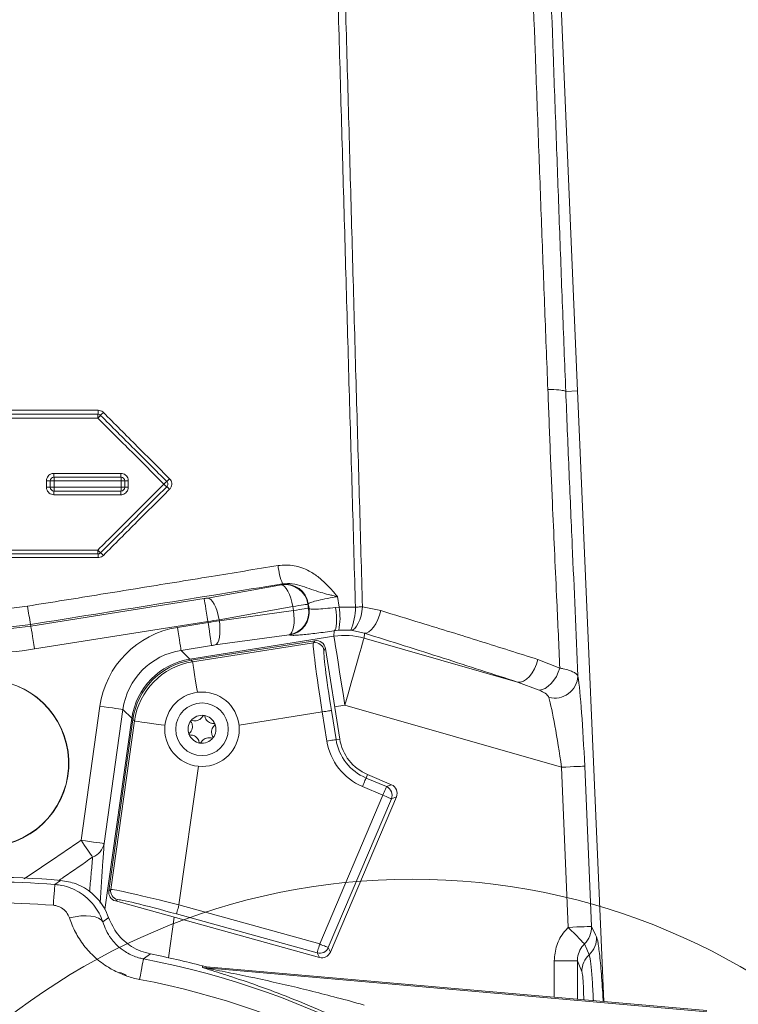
# Model space of a CAD drawing. Header units: millimetres. Extents: x 0 to 8410, y 0 to 5940.
# Tile 79 of 256: x 1991 to 2146, y 2901 to 3112. Entities that reach past the tile are written whole.
import ezdxf

# ---------------------------------------------------------------- set-up
doc = ezdxf.new("R2010")
doc.units = ezdxf.units.MM
doc.header["$LTSCALE"] = 10

msp = doc.modelspace()

# ---------------------------------------------------------------- linework, layer by layer
at = {"color": 7, "linetype": 'Continuous', "lineweight": 0}
for p, q in [((2098.507399, 3324.074808), (2110.988549, 3032.574776)), ((2110.988549, 3032.574776), (2108.456573, 3032.463554)), ((2110.988549, 3032.574776), (2116.605933, 2901.37941)), ((2108.456473, 3032.463613), (2108.456573, 3032.463554)), ((2054.52945, 2978.898469), (2027.952178, 2974.68901)), ((2059.898375, 2957.777503), (2056.816301, 2977.23693)), ((2015.452294, 2961.969081), (2010.281383, 2925.176147)), ((2070.993921, 2947.960916), (2065.867952, 2950.136784)), ((2057.889468, 2911.973301), (2072.05282, 2945.340041)), ((2011.726557, 2922.971907), (2055.51543, 2910.828176)), ((2031.270592, 2908.845309), (2030.42747, 2908.992711)), ((2031.270592, 2908.845309), (2138.755818, 2899.441603))]:
    msp.add_line(p, q, dxfattribs=at)
at = {"color": 8, "linetype": 'Continuous', "lineweight": 0}
for p, q in [((2031.521453, 2988.080028), (2047.361492, 2990.899506)), ((2047.361492, 2990.899506), (2047.432794, 2990.997675)), ((2047.432794, 2990.997675), (2047.633252, 2991.121713)), ((2059.402301, 2988.372925), (2059.756151, 2986.133161)), ((1993.544488, 2982.058051), (2030.779361, 2987.955454)), ((2049.831635, 2986.235383), (2033.991604, 2983.415905)), ((2049.964449, 2985.396806), (2049.831635, 2986.235383)), ((2053.145571, 2986.847106), (2053.074262, 2986.748937)), ((2053.074262, 2986.748937), (2053.207076, 2985.910419)), ((2059.000312, 2986.068133), (2059.756151, 2986.133161)), ((2059.756151, 2986.133161), (2063.265635, 2986.13191)), ((2064.780115, 2986.175004), (2068.735919, 2985.373083)), ((2034.028417, 2983.183447), (2049.964449, 2985.396806)), ((2053.207076, 2985.910419), (2053.306139, 2985.838416)), ((1993.544488, 2982.058051), (1993.490948, 2982.396129)), ((2031.560464, 2983.023825), (1994.325592, 2977.126363)), ((2025.032102, 2981.765631), (2031.595095, 2982.805076)), ((2031.595095, 2982.805076), (2031.560464, 2983.023825)), ((2033.991604, 2983.415905), (2034.028417, 2983.183447)), ((2027.721896, 2974.958304), (2058.647751, 2979.856435)), ((2049.056506, 2980.197612), (2033.120467, 2977.984253)), ((2049.155562, 2980.125669), (2049.056506, 2980.197612)), ((2058.647751, 2979.856435), (2058.720222, 2981.041315)), ((2059.67599, 2981.150392), (2058.720222, 2981.041315)), ((2062.289498, 2981.143657), (2059.67599, 2981.150392)), ((2065.184532, 2980.516616), (2062.289498, 2981.143657)), ((2065.184532, 2980.516616), (2065.119943, 2979.4606)), ((2032.376199, 2977.873448), (2025.813206, 2976.833943)), ((2028.278245, 2974.368575), (2054.223968, 2978.478018)), ((2054.223968, 2978.478018), (2054.52945, 2978.898469)), ((2065.119943, 2979.4606), (2098.067167, 2970.013145)), ((2025.813206, 2976.833943), (2027.721896, 2974.958304)), ((2056.816301, 2977.23693), (2056.51082, 2976.816479)), ((2027.769311, 2974.65891), (2027.721896, 2974.958304)), ((2027.952178, 2974.68901), (2028.278245, 2974.368575)), ((2102.416447, 2974.881533), (2107.173829, 2973.033729)), ((2102.746132, 2968.28318), (2098.067167, 2970.013145)), ((2004.329457, 2936.009708), (2008.378281, 2964.8186)), ((2060.991048, 2965.061429), (2058.799683, 2964.714351)), ((2107.524494, 2951.718155), (2060.991048, 2965.061429)), ((2013.322844, 2964.123669), (2009.27402, 2935.314778)), ((2015.231534, 2962.247971), (2013.322844, 2964.123669)), ((2056.136324, 2963.603142), (2038.255005, 2960.771027)), ((2057.12851, 2957.338754), (2056.136324, 2963.603142)), ((2058.110497, 2963.915828), (2059.102683, 2957.651439)), ((2009.451179, 2921.118561), (2015.231534, 2962.247971)), ((2010.690151, 2925.444189), (2015.778362, 2961.648646)), ((2015.488445, 2962.21191), (2015.231534, 2962.247971)), ((2015.778362, 2961.648646), (2015.452294, 2961.969081)), ((2059.102683, 2957.651439), (2059.898375, 2957.777503)), ((2029.547958, 2951.910678), (2025.358571, 2922.10168)), ((2065.553172, 2949.395183), (2065.867952, 2950.136784)), ((2108.99835, 2917.295996), (2107.524494, 2951.718155)), ((2112.513072, 2951.931778), (2113.986927, 2917.509619)), ((2065.553172, 2949.395183), (2069.937571, 2947.534147)), ((2069.937571, 2947.534147), (2070.993921, 2947.960916)), ((2069.156578, 2945.694271), (2064.772187, 2947.555307)), ((2055.584064, 2913.719419), (2069.156578, 2945.694271)), ((2070.99647, 2944.913271), (2057.423948, 2912.938419)), ((2072.05282, 2945.340041), (2070.99647, 2944.913271)), ((1998.714625, 2926.508966), (1999.914585, 2927.401605)), ((2010.281383, 2925.176147), (2010.690151, 2925.444189)), ((2012.135326, 2923.23989), (2011.726557, 2922.971907)), ((2025.358571, 2922.10168), (2055.584064, 2913.719419)), ((2024.34644, 2919.472102), (2023.123025, 2910.767082)), ((2055.04991, 2911.793295), (2024.824424, 2920.175556)), ((2057.423948, 2912.938419), (2057.889468, 2911.973301)), ((2019.228442, 2911.584142), (2017.730488, 2910.524967)), ((2055.51543, 2910.828176), (2055.04991, 2911.793295)), ((2105.960543, 2902.310792), (2105.960543, 2910.086039)), ((2105.960543, 2910.086039), (2110.953691, 2910.086039)), ((2110.953691, 2910.086039), (2110.953691, 2901.873949)), ((2030.37919, 2908.720258), (2030.42747, 2908.992711)), ((2031.270592, 2908.845309), (2031.222923, 2908.572677)), ((2031.222923, 2908.572677), (2138.731786, 2899.166885))]:
    msp.add_line(p, q, dxfattribs=at)
at = {"color": 8, "linetype": 'Continuous', "lineweight": 0, "flags": 128}
for points in [[(1998.522862, 3011.874858), (1998.364328, 3011.874858), (1998.211383, 3011.874858), (1998.070045, 3011.874858), (1997.945904, 3011.874858), (1997.84386, 3011.874798), (1997.767954, 3011.874798), (1997.721164, 3011.874798), (1997.705369, 3011.874739)], [(2014.469131, 3011.874381), (2014.318316, 3011.874381), (2014.174281, 3011.87444), (2014.042257, 3011.87444), (2013.927011, 3011.8745), (2013.832732, 3011.87456), (2013.762845, 3011.874619), (2013.71987, 3011.874679), (2013.705372, 3011.874739)], [(2047.361492, 2990.899506), (2047.702557, 2990.815345), (2048.059492, 2990.556303), (2048.41943, 2990.131739), (2048.769376, 2989.557031), (2049.096717, 2988.852862), (2049.389652, 2988.044682), (2049.637607, 2987.16152), (2049.831635, 2986.235383)], [(2030.779361, 2987.955454), (2030.801116, 2987.818125), (2030.850141, 2987.508598), (2030.924677, 2987.038019), (2031.022056, 2986.423198), (2031.138762, 2985.686305), (2031.270622, 2984.853748), (2031.412898, 2983.955506), (2031.560464, 2983.023825)], [(2031.521453, 2988.080028), (2031.862526, 2987.995866), (2032.219453, 2987.736824), (2032.579391, 2987.31226), (2032.929345, 2986.737552), (2033.256693, 2986.033383), (2033.54962, 2985.225204), (2033.797568, 2984.342042), (2033.991604, 2983.415905)], [(2053.074262, 2986.748937), (2052.984028, 2986.734632), (2052.790529, 2986.703995), (2052.497907, 2986.657682), (2052.112392, 2986.596587), (2051.642208, 2986.522141), (2051.097377, 2986.435834), (2050.489536, 2986.339572), (2049.831635, 2986.235383)], [(2053.306139, 2985.838416), (2053.240007, 2986.253861), (2053.145571, 2986.847106)], [(2058.720222, 2981.041315), (2058.895758, 2981.206778), (2059.037528, 2981.540445), (2059.140532, 2982.030574), (2059.201128, 2982.65988), (2059.217176, 2983.40613), (2059.188111, 2984.242919), (2059.114962, 2985.140863), (2059.000312, 2986.068133)], [(2062.289498, 2981.143657), (2062.702737, 2981.25315), (2063.115827, 2981.54873), (2063.512957, 2982.019189), (2063.878952, 2982.646528), (2064.199797, 2983.406726), (2064.463227, 2984.270635), (2064.65917, 2985.205355), (2064.780115, 2986.175004)], [(2063.265635, 2986.13191), (2063.461198, 2986.137453), (2063.655576, 2986.142937), (2063.848464, 2986.14842), (2064.039557, 2986.153844), (2064.228563, 2986.159268), (2064.415185, 2986.164573), (2064.599133, 2986.169818), (2064.780115, 2986.175004)], [(2049.056506, 2980.197612), (2049.354857, 2980.383101), (2049.614272, 2980.739775), (2049.825406, 2981.25476), (2049.980632, 2981.909457), (2050.07436, 2982.680324), (2050.103201, 2983.539525), (2050.06612, 2984.456006), (2049.964449, 2985.396806)], [(2049.964449, 2985.396806), (2050.62235, 2985.500994), (2051.230191, 2985.597316), (2051.775022, 2985.683564), (2052.245206, 2985.758069), (2052.630721, 2985.819104), (2052.923343, 2985.865477), (2053.116842, 2985.896114), (2053.207076, 2985.910419)], [(2065.184532, 2980.516616), (2065.638355, 2980.547968), (2066.131479, 2980.782572), (2066.642909, 2981.210354), (2067.150837, 2981.813076), (2067.63362, 2982.565108), (2068.070686, 2983.434382), (2068.443416, 2984.383884), (2068.735919, 2985.373083)], [(1993.544488, 2982.058051), (1993.566244, 2981.920722), (1993.615268, 2981.611195), (1993.689804, 2981.140557), (1993.787183, 2980.525795), (1993.903889, 2979.788903), (1994.035749, 2978.956345), (1994.178026, 2978.058103), (1994.325592, 2977.126363)], [(2025.813206, 2976.833943), (2025.79145, 2976.971272), (2025.742425, 2977.280799), (2025.66789, 2977.751437), (2025.570511, 2978.366199), (2025.453805, 2979.103151), (2025.321944, 2979.935649), (2025.179668, 2980.833891), (2025.032102, 2981.765631)], [(2032.376199, 2977.873448), (2032.354443, 2978.010777), (2032.305418, 2978.320304), (2032.230883, 2978.790882), (2032.133518, 2979.405704), (2032.016798, 2980.142597), (2031.884937, 2980.975154), (2031.742676, 2981.873396), (2031.595095, 2982.805076)], [(2033.120467, 2977.984253), (2033.418818, 2978.169742), (2033.678247, 2978.526417), (2033.889374, 2979.041401), (2034.0446, 2979.696098), (2034.138321, 2980.466965), (2034.167162, 2981.326166), (2034.13008, 2982.242647), (2034.028417, 2983.183447)], [(2060.991048, 2965.061429), (2060.597031, 2967.549148), (2060.214205, 2969.966236), (2059.853433, 2972.244027), (2059.524974, 2974.317852), (2059.238142, 2976.128879), (2059.001094, 2977.625552), (2058.820552, 2978.765431), (2058.701641, 2979.516211), (2058.647751, 2979.856435)], [(2060.991048, 2965.061429), (2061.685308, 2967.48257), (2062.359853, 2969.834987), (2062.995522, 2972.051862), (2063.574276, 2974.070195), (2064.079671, 2975.832704), (2064.497358, 2977.289382), (2064.815475, 2978.398803), (2065.024986, 2979.129437), (2065.119943, 2979.4606)], [(2029.316484, 2967.813376), (2029.192536, 2968.595925), (2028.936057, 2970.215264), (2028.715833, 2971.605781), (2028.536572, 2972.737613), (2028.402119, 2973.586443), (2028.315394, 2974.134031), (2028.278245, 2974.368575)], [(2098.067167, 2970.013145), (2098.693709, 2969.998363), (2099.354214, 2970.201674), (2100.018765, 2970.6139), (2100.657253, 2971.216384), (2101.240753, 2971.981767), (2101.742829, 2972.875419), (2102.140735, 2973.85681), (2102.416447, 2974.881533)], [(2102.746132, 2968.28318), (2103.373869, 2968.38707), (2104.029043, 2968.666735), (2104.68649, 2969.111446), (2105.320952, 2969.704214), (2105.90805, 2970.422092), (2106.425232, 2971.237663), (2106.852631, 2972.119513), (2107.173829, 2973.033729)], [(2013.322844, 2964.123669), (2013.185157, 2964.143041), (2012.874811, 2964.186612), (2012.402965, 2964.252952), (2011.786564, 2964.339557), (2011.047749, 2964.443389), (2010.213046, 2964.560691), (2009.312435, 2964.687291), (2008.378281, 2964.8186)], [(2056.136324, 2963.603142), (2056.513249, 2963.662866), (2056.876315, 2963.720384), (2057.212195, 2963.773552), (2057.508534, 2963.82052), (2057.754456, 2963.859442), (2057.940921, 2963.889006), (2058.061077, 2963.90802), (2058.110497, 2963.915828)], [(2015.778362, 2961.648646), (2016.013561, 2961.615566), (2016.56258, 2961.538437), (2017.413615, 2961.418811), (2018.548398, 2961.259309), (2019.942536, 2961.063388), (2021.566107, 2960.835222), (2022.350668, 2960.724953)], [(2057.12851, 2957.338754), (2057.505428, 2957.398477), (2057.868494, 2957.455996), (2058.204374, 2957.509163), (2058.500721, 2957.556132), (2058.746642, 2957.595053), (2058.933108, 2957.624617), (2059.053256, 2957.643631), (2059.102683, 2957.651439)], [(2107.524494, 2951.718155), (2108.466967, 2951.758507), (2109.375587, 2951.797429), (2110.217719, 2951.83349), (2110.96312, 2951.865438), (2111.585009, 2951.892021), (2112.061056, 2951.912406), (2112.374159, 2951.925817), (2112.513072, 2951.931778)], [(2064.772187, 2947.555307), (2064.921296, 2947.906617), (2065.064928, 2948.244992), (2065.197802, 2948.557976), (2065.315037, 2948.834184), (2065.412319, 2949.063364), (2065.486087, 2949.237171), (2065.533622, 2949.349109), (2065.553172, 2949.395183)], [(2069.156578, 2945.694271), (2069.305694, 2946.045521), (2069.449319, 2946.383897), (2069.582193, 2946.69694), (2069.699428, 2946.973089), (2069.796717, 2947.202328), (2069.870486, 2947.376076), (2069.918013, 2947.488073), (2069.937571, 2947.534147)], [(2069.156578, 2945.694271), (2069.507858, 2945.54514), (2069.846234, 2945.401493), (2070.15927, 2945.268634), (2070.435456, 2945.151392), (2070.66465, 2945.054117), (2070.838428, 2944.980326), (2070.950403, 2944.932822), (2070.99647, 2944.913271)], [(2006.806834, 2932.39415), (2006.603597, 2932.690802), (2006.359844, 2933.046523), (2006.079911, 2933.455053), (2005.76879, 2933.909121), (2005.432008, 2934.400621), (2005.075603, 2934.920791), (2004.705875, 2935.460332), (2004.329457, 2936.009708)], [(2009.27402, 2935.314778), (2009.136333, 2935.334149), (2008.825986, 2935.37772), (2008.354141, 2935.44406), (2007.73774, 2935.530666), (2006.998925, 2935.634497), (2006.164222, 2935.751859), (2005.26361, 2935.878399), (2004.329457, 2936.009708)], [(1998.714625, 2926.508966), (1998.704864, 2926.382962), (1998.684375, 2926.118079), (1998.653485, 2925.719026), (1998.61276, 2925.192896), (1998.562931, 2924.548927), (1998.504861, 2923.798564), (1998.439579, 2922.955159), (1998.368262, 2922.033552)], [(2025.358571, 2922.10168), (2025.256588, 2921.733919), (2025.158359, 2921.379689), (2025.067477, 2921.051982), (2024.987294, 2920.7629), (2024.92076, 2920.522931), (2024.870305, 2920.341018), (2024.837806, 2920.223776), (2024.824424, 2920.175556)], [(2009.006588, 2918.503943), (2008.643551, 2918.945316), (2008.086591, 2919.302586), (2007.350816, 2919.566098), (2006.456121, 2919.7287), (2005.426778, 2919.78592), (2004.290654, 2919.736269), (2003.078534, 2919.581118), (2001.823245, 2919.32464)], [(2009.006588, 2918.503943), (2010.057761, 2919.26724), (2010.240732, 2919.399682)], [(2108.99835, 2917.295996), (2109.940822, 2917.336348), (2110.849439, 2917.37527), (2111.691574, 2917.411331), (2112.436971, 2917.443219), (2113.058864, 2917.469862), (2113.534908, 2917.490247), (2113.848011, 2917.503658), (2113.986927, 2917.509619)], [(2108.99835, 2917.295996), (2109.624116, 2916.651312), (2110.229513, 2916.027668), (2110.794834, 2915.445271), (2111.301674, 2914.923075), (2111.733536, 2914.478186), (2112.07636, 2914.125028), (2112.318988, 2913.875047), (2112.453523, 2913.736466)], [(2113.986927, 2917.509619), (2114.855761, 2915.701333), (2115.076194, 2915.242556)], [(2055.584064, 2913.719419), (2055.482081, 2913.351658), (2055.383845, 2912.997428), (2055.292963, 2912.669721), (2055.21278, 2912.380579), (2055.146246, 2912.140671), (2055.095791, 2911.958757), (2055.063284, 2911.841515), (2055.04991, 2911.793295)], [(2055.584064, 2913.719419), (2055.935344, 2913.570288), (2056.273712, 2913.426641), (2056.586749, 2913.293782), (2056.862934, 2913.17654), (2057.092129, 2913.079265), (2057.265906, 2913.005474), (2057.377889, 2912.957969), (2057.423948, 2912.938419)], [(2113.493654, 2911.422792), (2112.948554, 2912.635151), (2112.453523, 2913.736466)], [(2017.730488, 2910.524967), (2017.706766, 2910.400871), (2017.656876, 2910.139921), (2017.5817, 2909.746829), (2017.482592, 2909.228507), (2017.361297, 2908.594075), (2017.219959, 2907.854918), (2017.061083, 2907.023969), (2016.887485, 2906.116131)], [(2111.906546, 2907.816711), (2111.387203, 2909.053269), (2110.953691, 2910.086039)]]:
    msp.add_lwpolyline(points, dxfattribs=at)
at = {"color": 7, "linetype": 'Continuous', "lineweight": 0}
for centre, radius in [((2030.305367, 2959.874759), 8), ((2030.305367, 2959.874759), 5.65), ((2075.419295, 2786.029622), 141.608243)]:
    msp.add_circle(centre, radius, dxfattribs=at)
at = {"color": 8, "linetype": 'Continuous', "lineweight": 0}
for centre, radius, start, end in [((2001.885641, 3028.205298), 6.108734, 354.07562361, 2.08553825), ((2013.988269, 3026.94702), 6.059127, 174.0531547, 182.08133043), ((1998.991659, 3035.983951), 12.870193, 314.00676387, 317.80984318), ((2017.09138, 3019.670045), 11.496766, 133.87563073, 138.15049544), ((2007.47134, 3014.668897), 8.985637, 178.74919619, 183.79129696), ((1989.430889, 3013.477094), 9.094138, 358.75387952, 3.76810141), ((2017.466049, 3014.669329), 4.599271, 177.56335498, 187.42784904), ((2008.294139, 3013.47706), 4.649807, 357.56564096, 7.38522886), ((2018.925416, 3017.822638), 6.031447, 309.07722614, 317.04243761), ((1997.09663, 3049.449302), 36.179691, 269.67235586, 270.96407127), ((1997.299002, 2992.164011), 19.714916, 88.81892633, 91.18944795), ((1998.313919, 2977.688619), 35.591316, 89.66361335, 90.97970679), ((1989.353719, 3011.675117), 9.171318, 356.24687021, 1.24793242), ((2008.253451, 3011.675325), 4.690526, 352.6440767, 2.44098411), ((2013.139878, 2620.799192), 391.075955, 89.91715067, 90.02932481), ((2013.125895, 2982.089818), 31.190298, 88.93545479, 90.3419455), ((2014.28384, 3044.761512), 31.492093, 268.94749262, 270.33706004), ((2026.273466, 3008.717541), 5.668892, 128.72058779, 137.16179101), ((2025.785129, 3015.940049), 4.98015, 222.55486722, 232.12256029), ((2019.578246, 3007.984482), 5.110274, 42.60629233, 51.95731832), ((2007.650194, 3010.474772), 9.164489, 176.24607343, 181.25086242), ((2017.55811, 3010.474209), 4.691338, 172.64492704, 182.44013377), ((2013.59373, 2998.174948), 5.663872, 177.98006189, 186.08303682), ((2013.861545, 3004.007094), 8.177306, 223.53500999, 229.28433433), ((2002.326467, 2996.97466), 5.667143, 357.98073023, 6.07840633), ((2003.430986, 2991.847191), 7.843322, 43.47391455, 49.47476856), ((2059.638059, 2996.223683), 13.043983, 185.11500431, 203.02519968), ((2048.129274, 2985.949506), 5.009191, 9.18326725, 98.8167441), ((2048.200581, 2986.047673), 5.009194, 9.18328023, 98.81680219), ((2078.015744, 2998.951298), 86.1308, 188.41861959, 191.08176358), ((2046.62159, 2983.852435), 13.331106, 348.30586169, 9.8507943), ((2050.102553, 2986.118122), 13.16309, 337.79570453, 0.06001286), ((2048.257002, 2985.142657), 5.00926, 279.18398316, 8.81638353), ((2048.356121, 2985.070667), 5.009203, 279.1833596, 8.81634073), ((1983.705367, 3044.179833), 62.896142, 261, 279), ((2060.988528, 2965.01938), 15.020567, 74.03497421, 98.96541065), ((2054.534266, 2976.500576), 2.001639, 9.08048984, 98.91805806), ((1983.705367, 3044.179833), 67.88929, 261, 279), ((2030.105533, 2960.123653), 15.024932, 99.12828315, 171.87193423), ((2030.641071, 2959.544838), 15.010868, 99.05646082, 171.94333688), ((2106.043756, 2971.587497), 5.032708, 255.97616451, 356.67836057), ((2069.775261, 2959.34182), 12.804397, 189, 247), ((2069.775261, 2959.34182), 10.805615, 189, 247), ((2069.152821, 2945.69274), 2.001652, 337.08204336, 66.91781734), ((2005.288986, 2936.178729), 4.07761, 291.85380618, 347.76763106), ((1983.705367, 2732.574759), 194.51412, 85.57449855, 93.81457257), ((2012.672667, 2925.168069), 2.001652, 172.07099279, 254.42800675), ((1983.705367, 2732.574759), 190.025365, 85.57449855, 93.70702778), ((2109.006246, 2917.335597), 4.98372, 313.7654324, 2.00105648), ((2110.094489, 2915.068785), 4.984735, 312.99345607, 1.99777), ((2055.582416, 2913.722774), 2.001613, 254.57133199, 336.92962313), ((1983.705367, 2732.574759), 181.173937, 44.58505097, 79.1753645), ((2116.886708, 2907.777143), 4.980319, 132.94472773, 179.54477906), ((2031.660556, 2913.560298), 5.006784, 255.17153791, 264.98549498), ((1983.705367, 2732.574759), 176.685181, 46.02866474, 79.1753645)]:
    msp.add_arc(centre, radius, start, end, dxfattribs=at)
at = {"color": 7, "linetype": 'Continuous', "lineweight": 0}
for centre, radius, start, end in [((1998.505367, 3013.274759), 0.8, 90, 180), ((2012.905367, 3013.274759), 0.8, 0, 90), ((1998.505367, 3011.874759), 0.8, 180, 270), ((2012.905367, 3011.874759), 0.8, 270, 0), ((1983.705367, 2952.574759), 18, 274.78019185, 265.21980815), ((1983.705367, 2952.574759), 17.947592, 274.79418284, 265.20581716), ((2030.305367, 2959.874759), 3, 81.716593, 141.716593), ((2030.305367, 2959.874759), 3, 21.716593, 81.716593), ((2030.305367, 2959.874759), 3, 141.716593, 201.716593), ((2030.305367, 2959.874759), 3, 321.716593, 21.716593), ((2030.305367, 2959.874759), 3, 201.716593, 261.716593), ((2030.305367, 2959.874759), 3, 261.716593, 321.716593), ((2069.775261, 2959.34182), 10, 189, 247), ((1983.705367, 2732.574759), 195.5, 85.24405673, 94.75594327), ((1983.705367, 2732.574759), 182.5, 75.16646922, 78.77589582), ((2012.205369, 2904.574759), 3, 52.23820942, 83.9509879)]:
    msp.add_arc(centre, radius, start, end, dxfattribs=at)
at = {"color": 8, "linetype": 'Continuous', "lineweight": 0}
for centre, major_axis, ratio, start_param, end_param in [((2030.761326, 2988.069349), (2.172914, 0.344156), 0.0524077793, 4.7123889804, 5.0614548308), ((2028.205177, 2961.9911), (-14.295293, 14.047945), 0.9978815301, 5.6471538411, 6.9192167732), ((2031.542426, 2983.137675), (7.111356, 1.126328), 0.0160134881, 4.7123889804, 5.0614548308), ((2031.613137, 2982.691225), (7.111356, 1.126328), 0.0160134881, 1.2217304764, 1.5707963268), ((2032.394237, 2977.759552), (2.172914, 0.344156), 0.0524077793, 1.2217304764, 1.5707963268), ((2056.584706, 2963.67418), (-2.346517, 14.815325), 0.0302646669, 0.034906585, 1.5707963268), ((2028.205177, 2961.9911), (10.736596, -10.550823), 0.9964756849, 2.5055611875, 3.7776241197), ((2058.55888, 2963.986858), (-2.033648, 12.839948), 0.0349207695, 0.034906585, 1.5707963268), ((2111.450916, 2952.236344), (-0.919458, 21.066763), 0.0496998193, 4.6957620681, 5.8409393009), ((2106.462339, 2952.022748), (-2.308407, 16.260536), 0.0614473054, 4.6849349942, 5.8301122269), ((2025.294852, 2921.64823), (14.615523, -3.783961), 0.0301331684, 1.574237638, 3.1101273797), ((2024.7607, 2919.722143), (12.63487, -3.506109), 0.0346212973, 1.5753598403, 3.1112495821)]:
    msp.add_ellipse(centre, major_axis=major_axis, ratio=ratio, start_param=start_param, end_param=end_param, dxfattribs=at)
at = {"color": 7, "linetype": 'Continuous', "lineweight": 0}
for centre, major_axis, ratio, start_param, end_param in [((2054.840099, 2976.921491), (1.177003, 1.620006), 0.998782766, 5.4983961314, 7.067974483), ((2030.31348, 2959.866787), (-10.708847, 10.523555), 0.9990577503, 5.6465908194, 6.919779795), ((2070.209736, 2946.119748), (1.856628, 0.750126), 0.998782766, 5.4983961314, 7.067974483), ((2012.263427, 2924.899776), (-1.674375, -1.097769), 0.9989230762, 5.563771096, 7.0025995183), ((2056.048172, 2912.757192), (0.869827, -1.803339), 0.9989230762, 5.563771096, 7.0025995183)]:
    msp.add_ellipse(centre, major_axis=major_axis, ratio=ratio, start_param=start_param, end_param=end_param, dxfattribs=at)
at = {"color": 8, "linetype": 'Continuous', "lineweight": 0}
for points, knots in [([(2063.265635, 2986.13191), (2063.055516, 2993.672367), (2062.740255, 3004.985959), (2062.300605, 3020.073771), (2061.843945, 3035.490304), (2061.291487, 3054.939744), (2060.619904, 3078.372632), (2059.954229, 3101.724342), (2059.288538, 3125.040344), (2057.724172, 3179.563965), (2056.183138, 3233.057093), (2054.678336, 3285.499053), (2054.100285, 3305.721645), (2053.521628, 3326.015841), (2052.356467, 3366.983329), (2051.386145, 3401.159298), (2050.608269, 3428.557101)], [0, 0, 0, 0, 0.05075264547, 0.07614852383, 0.10153925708, 0.15461821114, 0.20771938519, 0.26087509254, 0.31405212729, 0.36719476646, 0.63292524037, 0.67859509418, 0.72429781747, 0.76996615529, 0.8155890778, 1, 1, 1, 1]), ([(2052.350274, 3428.363148), (2053.119646, 3401.196113), (2054.082205, 3367.20754), (2055.236037, 3326.384136), (2055.811436, 3305.958935), (2056.383499, 3285.604969), (2057.854477, 3233.094279), (2059.354416, 3179.578077), (2060.874732, 3125.070617), (2061.520839, 3101.750059), (2062.167496, 3078.393865), (2062.820952, 3054.956589), (2063.361476, 3035.511321), (2063.807233, 3020.107315), (2064.245752, 3005.029567), (2064.566301, 2993.719245), (2064.780115, 2986.175004)], [0, 0, 0, 0, 0.1829562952, 0.2288959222, 0.2748810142, 0.3208991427, 0.366884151, 0.6326241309, 0.6858055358, 0.7390212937, 0.7922158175, 0.8453559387, 0.898473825, 0.9238310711, 0.9491936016, 1, 1, 1, 1]), ([(2104.602667, 3032.920245), (2104.363999, 3039.015328), (2103.886537, 3051.208695), (2103.210309, 3069.388707), (2102.544789, 3087.526124), (2101.198829, 3123.847254), (2098.857837, 3186.177842), (2096.582214, 3246.540541), (2095.085635, 3286.715977), (2094.611129, 3299.064837), (2094.092604, 3311.504684), (2093.713466, 3319.834453), (2093.523896, 3323.999348)], [0, 0, 0, 0, 0.062471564, 0.1249759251, 0.1875195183, 0.2500443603, 0.5001496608, 0.8303022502, 0.8726470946, 0.9149828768, 0.957491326, 1, 1, 1, 1]), ([(2097.509949, 3324.030939), (2097.721521, 3319.115233), (2098.144806, 3309.280512), (2098.72287, 3294.58684), (2099.275799, 3279.940705), (2099.811286, 3265.331693), (2101.06663, 3231.18239), (2103.049163, 3177.72419), (2105.081724, 3123.08094), (2106.405965, 3086.891076), (2107.060498, 3068.813769), (2107.730716, 3050.693339), (2108.214597, 3038.539088), (2108.456473, 3032.463613)], [0, 0, 0, 0, 0.050089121, 0.1002119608, 0.1504145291, 0.2006529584, 0.250838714, 0.5024229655, 0.7511782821, 0.813397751, 0.875636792, 0.9378352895, 1, 1, 1, 1]), ([(2107.173829, 2973.033729), (2106.960687, 2977.792298), (2106.449268, 2989.210129), (2105.72567, 3004.891699), (2105.091195, 3020.112458), (2104.765648, 3028.647354), (2104.602667, 3032.920245)], [0, 0, 0, 0, 0.2383200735, 0.5718313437, 0.7856426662, 1, 1, 1, 1]), ([(2108.456573, 3032.463554), (2108.674072, 3026.96294), (2109.109904, 3015.940607), (2110.013005, 2995.539038), (2110.660772, 2980.653866), (2111.068009, 2971.295896)], [0, 0, 0, 0, 0.27002148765, 0.54107907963, 1, 1, 1, 1]), ([(1958.594962, 3028.427604), (1966.826971, 3028.427647), (1979.909752, 3028.427717), (1996.379759, 3028.427768), (2004.609873, 3028.427652), (2007.990329, 3028.427604)], [0, 0, 0, 0, 0.5000002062, 0.7946289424, 1, 1, 1, 1]), ([(2009.123026, 3027.957443), (2009.079264, 3027.998254), (2008.904694, 3028.161052), (2008.528652, 3028.374303), (2008.169742, 3028.40984), (2007.990329, 3028.427604)], [0, 0, 0, 0, 0.14333324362, 0.57176729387, 1, 1, 1, 1]), ([(2007.933139, 3026.726964), (1999.720247, 3026.726902), (1986.6641, 3026.726802), (1970.233093, 3026.726896), (1962.022683, 3026.726944), (1958.654075, 3026.726964)], [0, 0, 0, 0, 0.5000004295, 0.794857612, 1, 1, 1, 1]), ([(2022.1166, 3012.571994), (2019.810383, 3014.873605), (2015.083641, 3019.590909), (2010.354759, 3024.310236), (2007.933139, 3026.726964)], [0, 0, 0, 0, 0.487908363, 1, 1, 1, 1]), ([(2009.123026, 3027.957443), (2011.546272, 3025.529338), (2016.285943, 3020.780166), (2021.023965, 3016.032702), (2023.339583, 3013.712469)], [0, 0, 0, 0, 0.5112689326, 1, 1, 1, 1]), ([(1998.487844, 3014.865044), (1998.369963, 3014.857313), (1998.073, 3014.837839), (1997.623728, 3014.646659), (1997.218266, 3014.286031), (1996.942747, 3013.808129), (1996.907405, 3013.449481), (1996.889739, 3013.270202)], [0, 0, 0, 0, 0.1414604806, 0.3563640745, 0.5710667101, 0.7855880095, 1, 1, 1, 1]), ([(1998.487844, 3014.865044), (2000.894306, 3014.865029), (2005.689904, 3014.865), (2010.483031, 3014.86491), (2012.870936, 3014.864865)], [0, 0, 0, 0, 0.5018063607, 1, 1, 1, 1]), ([(2014.469101, 3013.269964), (2014.461385, 3013.387261), (2014.441909, 3013.683323), (2014.250609, 3014.131766), (2013.889209, 3014.536838), (2013.410039, 3014.811935), (2013.050663, 3014.847219), (2012.870936, 3014.864865)], [0, 0, 0, 0, 0.140697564, 0.3551251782, 0.5698928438, 0.7848995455, 1, 1, 1, 1]), ([(2023.339524, 3011.443916), (2023.418036, 3011.533407), (2023.615093, 3011.75802), (2023.797162, 3012.213386), (2023.828002, 3012.757214), (2023.683809, 3013.292402), (2023.454304, 3013.572473), (2023.339583, 3013.712469)], [0, 0, 0, 0, 0.1419506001, 0.3562805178, 0.5708070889, 0.7854642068, 1, 1, 1, 1]), ([(1996.889754, 3011.874679), (1996.889748, 3012.108071), (1996.889735, 3012.573249), (1996.889738, 3013.03842), (1996.889739, 3013.270202)], [0, 0, 0, 0, 0.501727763, 1, 1, 1, 1]), ([(1996.889754, 3011.874679), (1996.897489, 3011.756846), (1996.916996, 3011.45971), (1997.108335, 3011.009894), (1997.469751, 3010.603784), (1997.948731, 3010.327748), (1998.308187, 3010.292389), (1998.487889, 3010.274711)], [0, 0, 0, 0, 0.1411538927, 0.3559427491, 0.570678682, 0.7853699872, 1, 1, 1, 1]), ([(1998.522876, 3013.279322), (1998.52287, 3013.04446), (1998.522858, 3012.576308), (1998.52286, 3012.108151), (1998.522862, 3011.874858)], [0, 0, 0, 0, 0.50167840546, 1, 1, 1, 1]), ([(1998.522862, 3011.874858), (2000.917742, 3011.874898), (2005.724595, 3011.874977), (2010.528984, 3011.875056), (2012.93972, 3011.875096)], [0, 0, 0, 0, 0.4982220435, 1, 1, 1, 1]), ([(2012.93975, 3013.27956), (2010.529063, 3013.279521), (2005.724672, 3013.279442), (2000.917812, 3013.279362), (1998.522876, 3013.279322)], [0, 0, 0, 0, 0.5017672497, 1, 1, 1, 1]), ([(2007.933377, 2998.374584), (2010.359338, 3000.803552), (2015.087402, 3005.537476), (2019.814815, 3010.268466), (2022.1166, 3012.571994)], [0, 0, 0, 0, 0.5130982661, 1, 1, 1, 1]), ([(2023.339524, 3011.443916), (2021.019294, 3009.126378), (2016.281288, 3004.393869), (2011.541482, 2999.659504), (2009.122788, 2997.243586)], [0, 0, 0, 0, 0.4897061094, 1, 1, 1, 1]), ([(2012.871026, 3010.274473), (2012.989333, 3010.28229), (2013.286735, 3010.30194), (2013.736213, 3010.494246), (2014.141166, 3010.856133), (2014.416226, 3011.335254), (2014.451494, 3011.694657), (2014.469131, 3011.874381)], [0, 0, 0, 0, 0.1417983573, 0.3564548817, 0.5709757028, 0.7854616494, 1, 1, 1, 1]), ([(2012.93972, 3011.875096), (2012.939725, 3012.108349), (2012.939735, 3012.576507), (2012.939745, 3013.044659), (2012.93975, 3013.27956)], [0, 0, 0, 0, 0.4982365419, 1, 1, 1, 1]), ([(2014.469101, 3013.269964), (2014.469106, 3013.038202), (2014.469116, 3012.573011), (2014.469126, 3012.107813), (2014.469131, 3011.874381)], [0, 0, 0, 0, 0.4982084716, 1, 1, 1, 1]), ([(2012.871026, 3010.274473), (2010.483189, 3010.274513), (2005.690041, 3010.274593), (2000.894434, 3010.274672), (1998.487889, 3010.274711)], [0, 0, 0, 0, 0.4981771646, 1, 1, 1, 1]), ([(2007.990091, 2996.774975), (1999.758214, 2996.77485), (1986.626865, 2996.77465), (1970.157329, 2996.774836), (1961.927253, 2996.774935), (1958.5952, 2996.774975)], [0, 0, 0, 0, 0.4999807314, 0.7975607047, 1, 1, 1, 1]), ([(1958.653836, 2998.374525), (1966.866224, 2998.374635), (1979.972954, 2998.374812), (1996.404274, 2998.374736), (2004.615439, 2998.374628), (2007.933377, 2998.374584)], [0, 0, 0, 0, 0.4999802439, 0.7979538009, 1, 1, 1, 1]), ([(2007.990091, 2996.774975), (2008.048952, 2996.777048), (2008.286876, 2996.78543), (2008.703218, 2996.900179), (2008.982947, 2997.12913), (2009.122788, 2997.243586)], [0, 0, 0, 0, 0.1411798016, 0.5706635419, 1, 1, 1, 1]), ([(1992.81302, 2986.34136), (1995.445847, 2986.763021), (2003.344577, 2988.028043), (2016.503586, 2990.149485), (2031.819813, 2992.6344), (2041.856915, 2994.276996), (2046.64602, 2995.060745)], [0, 0, 0, 0, 0.1464698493, 0.4394233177, 0.7325262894, 1, 1, 1, 1]), ([(2046.64602, 2995.060745), (2047.801541, 2995.127164), (2050.109809, 2995.259842), (2053.107145, 2994.104935), (2055.460152, 2992.533899), (2057.088177, 2991.023075), (2058.188679, 2989.808565), (2058.87943, 2989.000664), (2059.224581, 2988.587562), (2059.39827, 2988.377793), (2059.402301, 2988.372925)], [0, 0, 0, 0, 0.22760566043, 0.45466487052, 0.62116515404, 0.78809070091, 0.89331175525, 0.94602489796, 0.99874746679, 1, 1, 1, 1]), ([(2047.633252, 2991.121713), (2038.631759, 2989.657041), (2020.615543, 2986.725544), (2002.536906, 2983.839974), (1993.490948, 2982.396129)], [0, 0, 0, 0, 0.4996327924, 1, 1, 1, 1]), ([(2059.402301, 2988.372925), (2059.396574, 2988.374296), (2059.069017, 2988.452711), (2058.429899, 2988.603608), (2057.227255, 2988.899207), (2055.651356, 2989.315227), (2053.80275, 2989.937061), (2051.85128, 2990.63438), (2049.812479, 2991.267795), (2048.328352, 2991.168308), (2047.633252, 2991.121713)], [0, 0, 0, 0, 0.0013418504, 0.0767454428, 0.1502881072, 0.2897249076, 0.4685781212, 0.6477658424, 0.8350289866, 1, 1, 1, 1]), ([(2059.402301, 2988.372925), (2059.256979, 2988.348506), (2058.32386, 2988.191714), (2056.653769, 2987.879938), (2054.787689, 2987.463619), (2053.477185, 2987.090986), (2053.256183, 2986.928453), (2053.145571, 2986.847106)], [0, 0, 0, 0, 0.0440245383, 0.2826828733, 0.5214710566, 0.7604973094, 1, 1, 1, 1]), ([(1974.597706, 2986.34136), (1976.0891, 2986.13702), (1979.071884, 2985.728339), (1983.627465, 2985.565179), (1988.222859, 2985.715236), (1991.282965, 2986.132652), (1992.81302, 2986.34136)], [0, 0, 0, 0, 0.2468146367, 0.4936288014, 0.7468141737, 1, 1, 1, 1]), ([(2053.306139, 2985.838416), (2053.412962, 2985.784911), (2053.642192, 2985.670094), (2054.860658, 2985.657773), (2056.692831, 2985.779216), (2058.23146, 2985.971866), (2059.000312, 2986.068133)], [0, 0, 0, 0, 0.2257426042, 0.4844166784, 0.7423633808, 1, 1, 1, 1]), ([(2068.735919, 2985.373083), (2071.615698, 2984.491748), (2078.903533, 2982.261359), (2090.247197, 2978.738854), (2098.353726, 2976.169305), (2102.416447, 2974.881533)], [0, 0, 0, 0, 0.2457881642, 0.6220142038, 1, 1, 1, 1]), ([(1993.490948, 2982.396129), (1991.888188, 2982.177858), (1988.682671, 2981.741318), (1983.788019, 2981.56709), (1978.851133, 2981.727446), (1975.563573, 2982.173235), (1973.919793, 2982.396129)], [0, 0, 0, 0, 0.2468540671, 0.49370791, 0.746853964, 1, 1, 1, 1]), ([(2058.720222, 2981.041315), (2058.06457, 2980.946986), (2056.753262, 2980.758326), (2054.928836, 2980.519605), (2053.281213, 2980.323426), (2051.851715, 2980.175881), (2050.699179, 2980.083926), (2049.588635, 2980.031824), (2049.323718, 2980.08923), (2049.155562, 2980.125669)], [0, 0, 0, 0, 0.1291499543, 0.2583006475, 0.3874415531, 0.5165834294, 0.6459127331, 0.7752434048, 1, 1, 1, 1]), ([(2098.067167, 2970.013145), (2095.467811, 2970.859652), (2090.269092, 2972.552667), (2082.142067, 2975.160803), (2073.803602, 2977.812249), (2068.057557, 2979.61516), (2065.184532, 2980.516616)], [0, 0, 0, 0, 0.248976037, 0.4979527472, 0.7489761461, 1, 1, 1, 1]), ([(2107.173829, 2973.033729), (2107.421708, 2972.979176), (2108.157526, 2972.817238), (2109.217792, 2972.524359), (2110.182848, 2972.147532), (2110.846604, 2971.738288), (2110.993392, 2971.444989), (2111.068009, 2971.295896)], [0, 0, 0, 0, 0.1117313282, 0.3316692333, 0.5594734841, 0.7760670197, 1, 1, 1, 1]), ([(2104.824203, 2966.704789), (2104.700424, 2966.942806), (2104.572832, 2967.188154), (2104.001885, 2967.661351), (2103.478339, 2967.962613), (2102.872664, 2968.227783), (2102.746132, 2968.28318)], [0, 0, 0, 0, 0.4058563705, 0.4183558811, 0.8784881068, 1, 1, 1, 1]), ([(1992.096482, 2927.719954), (1994.084648, 2929.055235), (1998.173778, 2931.801555), (2002.240174, 2934.58143), (2004.329457, 2936.009708)], [0, 0, 0, 0, 0.4862075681, 1, 1, 1, 1]), ([(2009.27402, 2935.314778), (2009.194458, 2934.082342), (2008.917876, 2929.797997), (2008.643794, 2925.52772), (2008.448555, 2922.485832)], [0, 0, 0, 0, 0.2876603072, 1, 1, 1, 1]), ([(2006.806834, 2932.39415), (2004.722597, 2930.944467), (2002.329978, 2929.280289), (1999.930691, 2927.626713), (1999.62145, 2927.413586)], [0, 0, 0, 0, 0.8711113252, 1, 1, 1, 1]), ([(2006.140395, 2924.911562), (2006.255125, 2926.160103), (2006.483941, 2928.65017), (2006.699406, 2931.148503), (2006.806834, 2932.39415)], [0, 0, 0, 0, 0.5014086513, 1, 1, 1, 1]), ([(1998.714625, 2926.508966), (1999.218763, 2926.449095), (2001.02929, 2926.234078), (2003.434874, 2925.258507), (2005.644644, 2923.641819), (2007.092985, 2922.114101), (2008.251751, 2920.391725), (2008.754969, 2919.13322), (2009.006588, 2918.503943)], [0, 0, 0, 0, 0.11005106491, 0.39522958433, 0.54978231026, 0.70434554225, 0.85216703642, 1, 1, 1, 1]), ([(2001.823245, 2919.32464), (2001.641326, 2919.741811), (2001.275579, 2920.580527), (2000.204257, 2921.513478), (1999.157079, 2921.941585), (1998.539809, 2922.013551), (1998.368262, 2922.033552)], [0, 0, 0, 0, 0.3051109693, 0.6134202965, 0.8925650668, 1, 1, 1, 1]), ([(2016.887485, 2906.116131), (2016.451014, 2906.20862), (2015.048632, 2906.505788), (2012.756609, 2907.304746), (2009.934851, 2908.752377), (2007.247531, 2910.775752), (2004.872967, 2913.344358), (2003.006138, 2916.217227), (2002.217615, 2918.288647), (2001.823245, 2919.32464)], [0, 0, 0, 0, 0.061291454, 0.1969297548, 0.3325878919, 0.5004649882, 0.6684615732, 0.8341854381, 1, 1, 1, 1]), ([(2009.006588, 2918.503943), (2009.219433, 2917.886883), (2009.644864, 2916.653514), (2010.858219, 2914.643494), (2012.316453, 2913.097804), (2014.246199, 2911.734941), (2015.649312, 2911.075217), (2017.021376, 2910.673731), (2017.473309, 2910.578921), (2017.730488, 2910.524967)], [0, 0, 0, 0, 0.1768219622, 0.3534283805, 0.6050297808, 0.6871637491, 0.8990975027, 0.9425800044, 1, 1, 1, 1]), ([(2105.960543, 2910.086039), (2106.072057, 2911.217403), (2106.295114, 2913.480435), (2107.654073, 2915.883568), (2108.714918, 2916.998194), (2108.99835, 2917.295996)], [0, 0, 0, 0, 0.422841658, 0.8457973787, 1, 1, 1, 1]), ([(2115.076194, 2915.242556), (2115.125643, 2915.107767), (2115.224541, 2914.83819), (2115.397077, 2913.944071), (2115.588254, 2912.604616), (2115.795131, 2910.749234), (2116.000343, 2908.507374), (2116.197128, 2905.947083), (2116.357987, 2903.543508), (2116.443389, 2901.970677), (2116.474869, 2901.390913)], [0, 0, 0, 0, 0.114573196, 0.2291455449, 0.3671572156, 0.505168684, 0.6432745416, 0.7813782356, 0.9194134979, 1, 1, 1, 1]), ([(2112.453523, 2913.736466), (2112.092782, 2913.302206), (2111.371664, 2912.434122), (2110.989595, 2911.098148), (2110.961783, 2910.314141), (2110.953691, 2910.086039)], [0, 0, 0, 0, 0.4151259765, 0.8298347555, 1, 1, 1, 1]), ([(2114.373452, 2901.574734), (2114.353004, 2902.049131), (2114.29983, 2903.282816), (2114.196694, 2905.115598), (2114.069556, 2907.006793), (2113.933682, 2908.629312), (2113.793754, 2909.919787), (2113.644361, 2910.94906), (2113.546574, 2911.256444), (2113.493654, 2911.422792)], [0, 0, 0, 0, 0.09165250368, 0.23834572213, 0.38533429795, 0.53232206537, 0.67941373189, 0.82650678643, 1, 1, 1, 1]), ([(2062.983303, 2896.098259), (2060.911641, 2897.078652), (2056.629833, 2899.104975), (2050.039977, 2901.866245), (2043.299658, 2904.433027), (2038.019622, 2906.244566), (2034.211763, 2907.455993), (2032.220419, 2908.078657), (2030.972994, 2908.477082), (2030.449149, 2908.663669), (2030.400347, 2908.703144), (2030.37919, 2908.720258)], [0, 0, 0, 0, 0.183715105, 0.3797108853, 0.5759693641, 0.7715507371, 0.8456911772, 0.919464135, 0.9608355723, 0.9830211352, 1, 1, 1, 1]), ([(2031.222923, 2908.572677), (2031.229555, 2908.568287), (2031.242021, 2908.560035), (2031.394555, 2908.519477), (2031.914604, 2908.406019), (2033.25004, 2908.138144), (2035.276583, 2907.735063), (2040.398368, 2906.703248), (2048.205222, 2905.001329), (2057.063955, 2902.814747), (2062.704524, 2901.283917), (2064.868624, 2900.673781), (2065.16154, 2900.591198)], [0, 0, 0, 0, 0.00501994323, 0.0094366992, 0.02481278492, 0.06015941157, 0.13246306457, 0.20492051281, 0.5076881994, 0.8106397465, 0.97436964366, 1, 1, 1, 1]), ([(2112.323231, 2901.754144), (2112.304616, 2902.522767), (2112.260648, 2904.338253), (2112.132398, 2906.431387), (2112.00337, 2907.524369), (2111.925392, 2907.75981), (2111.906546, 2907.816711)], [0, 0, 0, 0, 0.2406445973, 0.56840185, 0.8956907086, 1, 1, 1, 1])]:
    msp.add_open_spline(points, degree=3, knots=knots, dxfattribs=at)
at = {"color": 7, "linetype": 'Continuous', "lineweight": 0}
for points, knots in [([(2104.602667, 3032.920245), (2104.701429, 3032.917622), (2105.17228, 3032.905119), (2106.403112, 3032.853842), (2107.940177, 3032.720705), (2108.284374, 3032.549311), (2108.456473, 3032.463613)], [0, 0, 0, 0, 0.0444320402, 0.2118303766, 0.6059150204, 1, 1, 1, 1]), ([(2007.961749, 3027.574781), (1999.73891, 3027.574781), (1983.292885, 3027.574781), (1966.847408, 3027.574781), (1958.624496, 3027.574781)], [0, 0, 0, 0, 0.4999894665, 1, 1, 1, 1]), ([(2007.961749, 3027.574781), (2008.051319, 3027.565913), (2008.230367, 3027.548188), (2008.418444, 3027.44196), (2008.50559, 3027.360772), (2008.527442, 3027.340415)], [0, 0, 0, 0, 0.4285843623, 0.8567211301, 1, 1, 1, 1]), ([(2022.727444, 3013.140443), (2020.414489, 3015.453385), (2015.681997, 3020.185852), (2010.947834, 3024.92002), (2008.527442, 3027.340415)], [0, 0, 0, 0, 0.4887391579, 1, 1, 1, 1]), ([(1998.505368, 3014.074746), (2000.897496, 3014.074746), (2005.698732, 3014.074746), (2010.497503, 3014.074746), (2012.905373, 3014.074746)], [0, 0, 0, 0, 0.4982318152, 1, 1, 1, 1]), ([(1997.705369, 3011.874739), (1997.705369, 3012.107296), (1997.705369, 3012.573964), (1997.705369, 3013.040626), (1997.705369, 3013.274732)], [0, 0, 0, 0, 0.4983375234, 1, 1, 1, 1]), ([(2008.527442, 2997.809056), (2010.943292, 3000.224911), (2015.677532, 3004.959161), (2020.409947, 3009.691586), (2022.727444, 3012.009087)], [0, 0, 0, 0, 0.5102930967, 1, 1, 1, 1]), ([(2013.705372, 3013.274732), (2013.705372, 3013.040586), (2013.705372, 3012.573924), (2013.705372, 3012.107257), (2013.705372, 3011.874739)], [0, 0, 0, 0, 0.5017477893, 1, 1, 1, 1]), ([(2022.727444, 3013.140443), (2022.784728, 3013.070707), (2022.899251, 3012.931291), (2022.971403, 3012.664363), (2022.955964, 3012.393027), (2022.864859, 3012.165898), (2022.76664, 3012.053817), (2022.727444, 3012.009087)], [0, 0, 0, 0, 0.2145807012, 0.4289861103, 0.6432257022, 0.8576195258, 1, 1, 1, 1]), ([(2012.905373, 3011.074785), (2010.497448, 3011.074785), (2005.698675, 3011.074785), (2000.897441, 3011.074785), (1998.505368, 3011.074785)], [0, 0, 0, 0, 0.5017794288, 1, 1, 1, 1]), ([(1958.624496, 2997.57475), (1966.847399, 2997.57475), (1983.292882, 2997.57475), (1999.738901, 2997.57475), (2007.961749, 2997.57475)], [0, 0, 0, 0, 0.5000098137, 1, 1, 1, 1]), ([(2008.527442, 2997.809056), (2008.457602, 2997.75182), (2008.31789, 2997.637321), (2008.109969, 2997.580037), (2007.991147, 2997.575798), (2007.961749, 2997.57475)], [0, 0, 0, 0, 0.4292965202, 0.8587995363, 1, 1, 1, 1]), ([(2030.530854, 2962.736908), (2030.398312, 2962.534147), (2030.167453, 2962.180982), (2029.630565, 2961.840731), (2029.092303, 2961.683433), (2028.591407, 2961.67862), (2028.299874, 2961.762111), (2028.173878, 2961.798194)], [0, 0, 0, 0, 0.2665020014, 0.4641873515, 0.6623189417, 0.8540595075, 1, 1, 1, 1]), ([(2030.737578, 2962.843481), (2030.72972, 2962.844339), (2030.700741, 2962.847504), (2030.649678, 2962.840058), (2030.591567, 2962.81174), (2030.552276, 2962.774089), (2030.536271, 2962.746309), (2030.530854, 2962.736908)], [0, 0, 0, 0, 0.0937107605, 0.3456212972, 0.600200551, 0.8647001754, 1, 1, 1, 1]), ([(2030.905335, 2962.68237), (2030.899019, 2962.704182), (2030.88632, 2962.748041), (2030.840089, 2962.801255), (2030.787318, 2962.832981), (2030.751234, 2962.840598), (2030.737578, 2962.843481)], [0, 0, 0, 0, 0.2804176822, 0.5638312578, 0.8349278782, 1, 1, 1, 1]), ([(2027.939408, 2961.501125), (2028.048723, 2961.284964), (2028.239133, 2960.908447), (2028.265422, 2960.273362), (2028.132481, 2959.728569), (2027.886219, 2959.292368), (2027.668162, 2959.081612), (2027.573912, 2958.990517)], [0, 0, 0, 0, 0.26649317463, 0.46418707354, 0.66231591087, 0.85404390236, 1, 1, 1, 1]), ([(2027.950494, 2961.733404), (2027.945764, 2961.72693), (2027.928505, 2961.703309), (2027.909367, 2961.65527), (2027.905015, 2961.590748), (2027.918029, 2961.538029), (2027.934039, 2961.510392), (2027.939408, 2961.501125)], [0, 0, 0, 0, 0.0950780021, 0.3468910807, 0.601573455, 0.8663896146, 1, 1, 1, 1]), ([(2028.173878, 2961.798194), (2028.151696, 2961.80364), (2028.107231, 2961.814558), (2028.03796, 2961.800901), (2027.984209, 2961.771128), (2027.959715, 2961.743722), (2027.950494, 2961.733404)], [0, 0, 0, 0, 0.2819929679, 0.5652957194, 0.8363461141, 1, 1, 1, 1]), ([(2032.896801, 2961.110535), (2032.654939, 2961.123965), (2032.233669, 2961.147357), (2031.670526, 2961.442115), (2031.26519, 2961.82963), (2031.010571, 2962.260998), (2030.937092, 2962.555212), (2030.905335, 2962.68237)], [0, 0, 0, 0, 0.2665035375, 0.464191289, 0.6623204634, 0.854056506, 1, 1, 1, 1]), ([(2032.671316, 2958.24844), (2032.562007, 2958.464581), (2032.371602, 2958.841075), (2032.345318, 2959.476143), (2032.478257, 2960.020935), (2032.72452, 2960.457137), (2032.942577, 2960.667893), (2033.036827, 2960.758987)], [0, 0, 0, 0, 0.26647798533, 0.46417597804, 0.66230891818, 0.85404087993, 1, 1, 1, 1]), ([(2033.092438, 2960.984829), (2033.089207, 2960.992146), (2033.077397, 2961.018888), (2033.045328, 2961.059422), (2032.991705, 2961.095571), (2032.93949, 2961.110565), (2032.907538, 2961.110543), (2032.896801, 2961.110535)], [0, 0, 0, 0, 0.0948322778, 0.3466300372, 0.6013934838, 0.8660491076, 1, 1, 1, 1]), ([(2033.036827, 2960.758987), (2033.05262, 2960.775448), (2033.084303, 2960.808472), (2033.107173, 2960.875257), (2033.108237, 2960.936724), (2033.096762, 2960.971665), (2033.092438, 2960.984829)], [0, 0, 0, 0, 0.2816600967, 0.5650458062, 0.8361291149, 1, 1, 1, 1]), ([(2027.573912, 2958.990517), (2027.558113, 2958.974057), (2027.526419, 2958.941037), (2027.503554, 2958.874249), (2027.502477, 2958.812798), (2027.513963, 2958.777879), (2027.518286, 2958.764735)], [0, 0, 0, 0, 0.2817498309, 0.5651896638, 0.8363247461, 1, 1, 1, 1]), ([(2027.518286, 2958.764735), (2027.521521, 2958.757399), (2027.533323, 2958.730631), (2027.565394, 2958.69007), (2027.61906, 2958.654028), (2027.671233, 2958.638928), (2027.703195, 2958.638959), (2027.713938, 2958.638969)], [0, 0, 0, 0, 0.0950543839, 0.3468089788, 0.6013990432, 0.866016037, 1, 1, 1, 1]), ([(2027.713938, 2958.638969), (2027.955799, 2958.625539), (2028.377068, 2958.602147), (2028.940214, 2958.307395), (2029.34553, 2957.919865), (2029.600175, 2957.488513), (2029.673639, 2957.194294), (2029.705389, 2957.067135)], [0, 0, 0, 0, 0.266504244, 0.4641925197, 0.6623184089, 0.8540575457, 1, 1, 1, 1]), ([(2029.705389, 2957.067135), (2029.711712, 2957.045323), (2029.724424, 2957.001469), (2029.770638, 2956.948248), (2029.823407, 2956.916502), (2029.859504, 2956.908943), (2029.873161, 2956.906083)], [0, 0, 0, 0, 0.2804442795, 0.5638278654, 0.8349819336, 1, 1, 1, 1]), ([(2029.873161, 2956.906083), (2029.881019, 2956.905226), (2029.90999, 2956.902067), (2029.961055, 2956.909433), (2030.019195, 2956.937758), (2030.058428, 2956.975469), (2030.074465, 2957.003219), (2030.079885, 2957.012597)], [0, 0, 0, 0, 0.0937172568, 0.3455558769, 0.6002048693, 0.8648813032, 1, 1, 1, 1]), ([(2030.079885, 2957.012597), (2030.212433, 2957.215347), (2030.443308, 2957.568501), (2030.980144, 2957.908867), (2031.518445, 2958.066025), (2032.019324, 2958.070961), (2032.31086, 2957.987459), (2032.436861, 2957.95137)], [0, 0, 0, 0, 0.2665005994, 0.4641962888, 0.6623209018, 0.8540553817, 1, 1, 1, 1]), ([(2032.436861, 2957.95137), (2032.459037, 2957.94593), (2032.503491, 2957.935025), (2032.572772, 2957.94859), (2032.626528, 2957.97837), (2032.651014, 2958.005783), (2032.66023, 2958.016101)], [0, 0, 0, 0, 0.2819619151, 0.5652483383, 0.8363729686, 1, 1, 1, 1]), ([(2032.66023, 2958.016101), (2032.664966, 2958.022574), (2032.682254, 2958.046202), (2032.701355, 2958.09428), (2032.705736, 2958.158801), (2032.692687, 2958.2115), (2032.67669, 2958.239152), (2032.671316, 2958.24844)], [0, 0, 0, 0, 0.09508743, 0.3470534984, 0.6016709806, 0.8661995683, 1, 1, 1, 1]), ([(1999.914585, 2927.401605), (2001.049285, 2927.210988), (2003.514345, 2926.796886), (2006.841791, 2924.73071), (2009.140724, 2922.063263), (2009.947383, 2920.110005), (2010.240732, 2919.399682)], [0, 0, 0, 0, 0.2489725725, 0.5408760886, 0.8330348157, 1, 1, 1, 1]), ([(2019.228442, 2911.584142), (2018.529696, 2911.760939), (2017.108306, 2912.120579), (2014.611234, 2913.420512), (2011.938356, 2915.713348), (2010.806608, 2918.170901), (2010.240732, 2919.399682)], [0, 0, 0, 0, 0.17348896, 0.3529112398, 0.6764545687, 1, 1, 1, 1])]:
    msp.add_open_spline(points, degree=3, knots=knots, dxfattribs=at)

doc.saveas('drawing.dxf')
